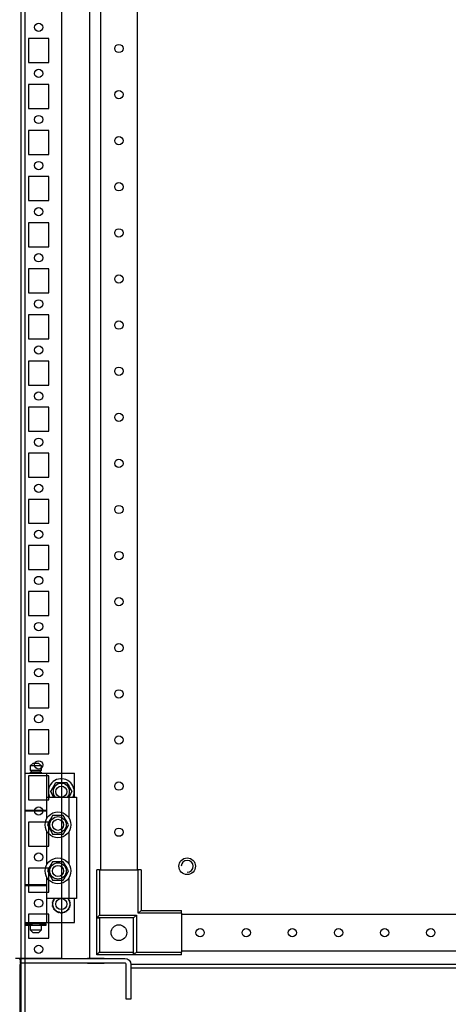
# Model space of a CAD drawing. Header units: inches. Extents: x 481 to 6166, y 980 to 4930.
# Tile 56 of 99: x 3900 to 4133, y 1632 to 2166. Entities that reach past the tile are written whole.
import ezdxf

# ---------------------------------------------------------------- set-up
doc = ezdxf.new("R2010")
doc.units = ezdxf.units.IN
doc.header["$MEASUREMENT"] = 0
doc.layers.add('HANDLE_ROTARY', color=7, linetype='Continuous')

# ---------------------------------------------------------------- blocks, each defined once
blk = doc.blocks.new('DOOR_FRONT')
for p, q in [((-397, -1962.53), (-397, -4.5)), ((-395, -4.5), (-395, -1962.53)), ((-354, -88), (-354, -1879)), ((-334, -1879), (-334, -88)), ((-390.5, -1821), (-392, -1822.5)), ((-386, -1822.5), (-392, -1822.5)), ((-392, -1822.5), (-392, -1825)), ((-386, -1825), (-392, -1825)), ((-392, -1826), (-386, -1826)), ((-392, -1826), (-392, -1826.5)), ((-386.5, -1825), (-391.5, -1825)), ((-391.5, -1825), (-391.5, -1826)), ((-386.5, -1826), (-391.5, -1826)), ((-390.5, -1821), (-387.5, -1821)), ((-386, -1822.5), (-387.5, -1821)), ((-386.5, -1826), (-386.5, -1825)), ((-386, -1825), (-386, -1822.5)), ((-386, -1826.5), (-386, -1826)), ((-395, -1826.5), (-383, -1826.5)), ((-395, -1826.5), (-395, -1846.5)), ((-386, -1826.5), (-368, -1826.5)), ((-383, -1846.5), (-383, -1826.5)), ((-380.97, -1836.5), (-378.09, -1831.5)), ((-378.79, -1832.72), (-378.09, -1831.5)), ((-378.09, -1831.5), (-377.31, -1831.5)), ((-378.09, -1831.5), (-372.31, -1831.5)), ((-377.31, -1831.5), (-376.53, -1831.5)), ((-376.53, -1831.5), (-375.83, -1831.5)), ((-375.83, -1831.5), (-375.14, -1831.5)), ((-375.14, -1831.5), (-373.72, -1831.5)), ((-373.72, -1831.5), (-372.31, -1831.5)), ((-372.31, -1831.5), (-371.92, -1832.17)), ((-372.31, -1831.5), (-369.43, -1836.5)), ((-368, -1839.5), (-368, -1826.5)), ((-380.97, -1836.5), (-380.58, -1835.83)), ((-380.27, -1837.72), (-380.97, -1836.5)), ((-379.24, -1839.5), (-380.97, -1836.5)), ((-380.58, -1835.83), (-380.19, -1835.15)), ((-380.19, -1835.15), (-379.85, -1834.55)), ((-379.85, -1834.55), (-379.5, -1833.95)), ((-379.5, -1833.95), (-378.79, -1832.72)), ((-371.92, -1832.17), (-371.53, -1832.85)), ((-371.53, -1832.85), (-371.19, -1833.45)), ((-371.19, -1833.45), (-370.84, -1834.05)), ((-369.43, -1836.5), (-371.16, -1839.5)), ((-370.84, -1834.05), (-370.13, -1835.28)), ((-370.13, -1835.28), (-369.43, -1836.5)), ((-369.43, -1836.5), (-369.82, -1837.17)), ((-383, -1850.89), (-383, -1839.5)), ((-383, -1839.5), (-371, -1839.5)), ((-379.56, -1838.95), (-380.27, -1837.72)), ((-379.24, -1839.5), (-379.56, -1838.95)), ((-370.9, -1839.05), (-371.16, -1839.5)), ((-371, -1850.89), (-371, -1839.5)), ((-371, -1839.5), (-367, -1839.5)), ((-370.55, -1838.45), (-370.9, -1839.05)), ((-370.21, -1837.85), (-370.55, -1838.45)), ((-369.82, -1837.17), (-370.21, -1837.85)), ((-367, -1839.5), (-367, -1894.5)), ((-395, -1846.5), (-383, -1846.5)), ((-395, -1847), (-383, -1847)), ((-395, -1847), (-395, -1887)), ((-392.5, -1846.5), (-392.5, -1847)), ((-386, -1847), (-386, -1846.5)), ((-386, -1846.5), (-383, -1846.5)), ((-386, -1847), (-383, -1847)), ((-383, -1850.89), (-383, -1847)), ((-381.36, -1852.05), (-382.07, -1853.28)), ((-381.6, -1852.46), (-381.92, -1853.01)), ((-381.28, -1851.91), (-381.6, -1852.46)), ((-381.01, -1851.45), (-381.36, -1852.05)), ((-380.95, -1851.35), (-381.28, -1851.91)), ((-380.67, -1850.85), (-381.01, -1851.45)), ((-380.63, -1850.79), (-380.95, -1851.35)), ((-380.28, -1850.17), (-380.67, -1850.85)), ((-380.26, -1850.14), (-380.63, -1850.79)), ((-379.89, -1849.5), (-380.28, -1850.17)), ((-379.89, -1849.5), (-380.26, -1850.14)), ((-378.48, -1849.5), (-379.89, -1849.5)), ((-379.03, -1849.5), (-379.89, -1849.5)), ((-378.17, -1849.5), (-379.03, -1849.5)), ((-377.06, -1849.5), (-378.48, -1849.5)), ((-377.53, -1849.5), (-378.17, -1849.5)), ((-376.89, -1849.5), (-377.53, -1849.5)), ((-376.37, -1849.5), (-377.06, -1849.5)), ((-376.25, -1849.5), (-376.89, -1849.5)), ((-375.67, -1849.5), (-376.37, -1849.5)), ((-375.6, -1849.5), (-376.25, -1849.5)), ((-374.89, -1849.5), (-375.67, -1849.5)), ((-374.86, -1849.5), (-375.6, -1849.5)), ((-374.11, -1849.5), (-374.89, -1849.5)), ((-374.11, -1849.5), (-374.86, -1849.5)), ((-373.41, -1850.72), (-374.11, -1849.5)), ((-373.69, -1850.24), (-374.11, -1849.5)), ((-373.26, -1850.99), (-373.69, -1850.24)), ((-372.7, -1851.95), (-373.41, -1850.72)), ((-372.94, -1851.54), (-373.26, -1850.99)), ((-372.62, -1852.09), (-372.94, -1851.54)), ((-372.35, -1852.55), (-372.7, -1851.95)), ((-372.29, -1852.65), (-372.62, -1852.09)), ((-372.01, -1853.15), (-372.35, -1852.55)), ((-371.97, -1853.21), (-372.29, -1852.65)), ((-383, -1875.89), (-383, -1858.11)), ((-382.07, -1853.28), (-382.77, -1854.5)), ((-382.35, -1853.76), (-382.77, -1854.5)), ((-382.77, -1854.5), (-382.38, -1855.17)), ((-382.77, -1854.5), (-382.4, -1855.14)), ((-382.4, -1855.14), (-382.03, -1855.79)), ((-382.38, -1855.17), (-381.99, -1855.85)), ((-381.92, -1853.01), (-382.35, -1853.76)), ((-382.03, -1855.79), (-381.71, -1856.35)), ((-381.99, -1855.85), (-381.65, -1856.45)), ((-381.71, -1856.35), (-381.38, -1856.91)), ((-381.65, -1856.45), (-381.3, -1857.05)), ((-381.38, -1856.91), (-381.06, -1857.46)), ((-381.3, -1857.05), (-380.59, -1858.28)), ((-381.06, -1857.46), (-380.74, -1858.01)), ((-380.74, -1858.01), (-380.31, -1858.76)), ((-373.74, -1858.86), (-373.37, -1858.21)), ((-373.72, -1858.83), (-373.33, -1858.15)), ((-373.37, -1858.21), (-373.05, -1857.65)), ((-373.33, -1858.15), (-372.99, -1857.55)), ((-373.05, -1857.65), (-372.72, -1857.09)), ((-372.99, -1857.55), (-372.64, -1856.95)), ((-372.72, -1857.09), (-372.4, -1856.54)), ((-372.64, -1856.95), (-371.93, -1855.72)), ((-372.4, -1856.54), (-372.08, -1855.99)), ((-372.08, -1855.99), (-371.65, -1855.24)), ((-371.62, -1853.83), (-372.01, -1853.15)), ((-371.6, -1853.86), (-371.97, -1853.21)), ((-371.93, -1855.72), (-371.23, -1854.5)), ((-371.65, -1855.24), (-371.23, -1854.5)), ((-371.23, -1854.5), (-371.62, -1853.83)), ((-371.23, -1854.5), (-371.6, -1853.86)), ((-371, -1875.89), (-371, -1858.11)), ((-380.59, -1858.28), (-379.89, -1859.5)), ((-380.31, -1858.76), (-379.89, -1859.5)), ((-379.89, -1859.5), (-379.11, -1859.5)), ((-379.89, -1859.5), (-379.14, -1859.5)), ((-379.14, -1859.5), (-378.4, -1859.5)), ((-379.11, -1859.5), (-378.33, -1859.5)), ((-378.4, -1859.5), (-377.75, -1859.5)), ((-378.33, -1859.5), (-377.63, -1859.5)), ((-377.75, -1859.5), (-377.11, -1859.5)), ((-377.63, -1859.5), (-376.94, -1859.5)), ((-377.11, -1859.5), (-376.47, -1859.5)), ((-376.94, -1859.5), (-375.52, -1859.5)), ((-376.47, -1859.5), (-375.83, -1859.5)), ((-375.83, -1859.5), (-374.97, -1859.5)), ((-375.52, -1859.5), (-374.11, -1859.5)), ((-374.97, -1859.5), (-374.11, -1859.5)), ((-374.11, -1859.5), (-373.72, -1858.83)), ((-374.11, -1859.5), (-373.74, -1858.86)), ((-382.07, -1878.28), (-382.77, -1879.5)), ((-382.35, -1878.76), (-382.77, -1879.5)), ((-382.77, -1879.5), (-382.38, -1880.17)), ((-382.77, -1879.5), (-382.4, -1880.14)), ((-381.92, -1878.01), (-382.35, -1878.76)), ((-381.36, -1877.05), (-382.07, -1878.28)), ((-381.6, -1877.46), (-381.92, -1878.01)), ((-381.28, -1876.91), (-381.6, -1877.46)), ((-381.01, -1876.45), (-381.36, -1877.05)), ((-380.95, -1876.35), (-381.28, -1876.91)), ((-380.67, -1875.85), (-381.01, -1876.45)), ((-380.63, -1875.79), (-380.95, -1876.35)), ((-380.28, -1875.17), (-380.67, -1875.85)), ((-380.26, -1875.14), (-380.63, -1875.79)), ((-379.89, -1874.5), (-380.28, -1875.17)), ((-379.89, -1874.5), (-380.26, -1875.14)), ((-378.48, -1874.5), (-379.89, -1874.5)), ((-379.03, -1874.5), (-379.89, -1874.5)), ((-378.17, -1874.5), (-379.03, -1874.5)), ((-377.06, -1874.5), (-378.48, -1874.5)), ((-377.53, -1874.5), (-378.17, -1874.5)), ((-376.37, -1874.5), (-377.06, -1874.5)), ((-376.25, -1874.5), (-376.89, -1874.5)), ((-375.67, -1874.5), (-376.37, -1874.5)), ((-375.6, -1874.5), (-376.25, -1874.5)), ((-374.89, -1874.5), (-375.67, -1874.5)), ((-374.86, -1874.5), (-375.6, -1874.5)), ((-374.11, -1874.5), (-374.89, -1874.5)), ((-374.11, -1874.5), (-374.86, -1874.5)), ((-373.41, -1875.72), (-374.11, -1874.5)), ((-373.69, -1875.24), (-374.11, -1874.5)), ((-373.26, -1875.99), (-373.69, -1875.24)), ((-372.7, -1876.95), (-373.41, -1875.72)), ((-372.94, -1876.54), (-373.26, -1875.99)), ((-372.62, -1877.09), (-372.94, -1876.54)), ((-372.35, -1877.55), (-372.7, -1876.95)), ((-372.29, -1877.65), (-372.62, -1877.09)), ((-372.01, -1878.15), (-372.35, -1877.55)), ((-371.97, -1878.21), (-372.29, -1877.65)), ((-371.62, -1878.83), (-372.01, -1878.15)), ((-371.6, -1878.86), (-371.97, -1878.21)), ((-371.93, -1880.72), (-371.23, -1879.5)), ((-371.65, -1880.24), (-371.23, -1879.5)), ((-371.23, -1879.5), (-371.62, -1878.83)), ((-371.23, -1879.5), (-371.6, -1878.86)), ((-354.5, -1879), (-356, -1879)), ((-356, -1905), (-356, -1879)), ((-354.5, -1879), (-333.5, -1879)), ((-354.5, -1879), (-354.5, -1903.5)), ((-332, -1879), (-333.5, -1879)), ((-333.5, -1902.5), (-333.5, -1879)), ((-332, -1879), (-332, -1901)), ((-383, -1887), (-383, -1883.11)), ((-383, -1894.5), (-383, -1883.11)), ((-382.4, -1880.14), (-382.03, -1880.79)), ((-382.38, -1880.17), (-381.99, -1880.85)), ((-382.03, -1880.79), (-381.71, -1881.35)), ((-381.99, -1880.85), (-381.65, -1881.45)), ((-381.71, -1881.35), (-381.38, -1881.91)), ((-381.65, -1881.45), (-381.3, -1882.05)), ((-381.38, -1881.91), (-381.06, -1882.46)), ((-381.3, -1882.05), (-380.59, -1883.28)), ((-381.06, -1882.46), (-380.74, -1883.01)), ((-380.74, -1883.01), (-380.31, -1883.76)), ((-380.59, -1883.28), (-379.89, -1884.5)), ((-380.31, -1883.76), (-379.89, -1884.5)), ((-379.89, -1884.5), (-379.11, -1884.5)), ((-379.89, -1884.5), (-379.14, -1884.5)), ((-379.14, -1884.5), (-378.4, -1884.5)), ((-379.11, -1884.5), (-378.33, -1884.5)), ((-378.4, -1884.5), (-377.75, -1884.5)), ((-378.33, -1884.5), (-377.63, -1884.5)), ((-377.75, -1884.5), (-377.11, -1884.5)), ((-377.63, -1884.5), (-376.94, -1884.5)), ((-377.11, -1884.5), (-376.47, -1884.5)), ((-376.94, -1884.5), (-375.52, -1884.5)), ((-376.47, -1884.5), (-375.83, -1884.5)), ((-375.83, -1884.5), (-374.97, -1884.5)), ((-375.52, -1884.5), (-374.11, -1884.5)), ((-374.97, -1884.5), (-374.11, -1884.5)), ((-374.11, -1884.5), (-373.72, -1883.83)), ((-374.11, -1884.5), (-373.74, -1883.86)), ((-373.74, -1883.86), (-373.37, -1883.21)), ((-373.72, -1883.83), (-373.33, -1883.15)), ((-373.37, -1883.21), (-373.05, -1882.65)), ((-373.33, -1883.15), (-372.99, -1882.55)), ((-373.05, -1882.65), (-372.72, -1882.09)), ((-372.99, -1882.55), (-372.64, -1881.95)), ((-372.72, -1882.09), (-372.4, -1881.54)), ((-372.64, -1881.95), (-371.93, -1880.72)), ((-372.4, -1881.54), (-372.08, -1880.99)), ((-372.08, -1880.99), (-371.65, -1880.24)), ((-371, -1894.5), (-371, -1883.11)), ((-383, -1887), (-395, -1887)), ((-395, -1887.5), (-383, -1887.5)), ((-395, -1887.5), (-395, -1907.5)), ((-392, -1887), (-392, -1887.5)), ((-383, -1887), (-386, -1887)), ((-386, -1887.5), (-386, -1887)), ((-383, -1907.5), (-383, -1887.5)), ((-371, -1894.5), (-383, -1894.5)), ((-379.77, -1895.47), (-379.54, -1895.4)), ((-379.67, -1895.65), (-379.77, -1895.47)), ((-379.54, -1895.4), (-379.3, -1895.34)), ((-379.3, -1895.34), (-379.18, -1895.31)), ((-379.25, -1894.56), (-379.01, -1894.55)), ((-379.19, -1894.76), (-379.25, -1894.56)), ((-379.14, -1894.96), (-379.19, -1894.76)), ((-379.18, -1895.31), (-379.05, -1895.28)), ((-379.1, -1895.12), (-379.14, -1894.96)), ((-379.05, -1895.28), (-379.1, -1895.12)), ((-379.01, -1894.55), (-378.77, -1894.54)), ((-378.77, -1894.54), (-378.64, -1894.53)), ((-378.64, -1894.53), (-378.51, -1894.52)), ((-378.51, -1894.52), (-378.51, -1894.5)), ((-371.89, -1894.5), (-371.89, -1894.52)), ((-371.89, -1894.52), (-371.73, -1894.53)), ((-371.73, -1894.53), (-371.57, -1894.54)), ((-371.57, -1894.54), (-371.36, -1894.55)), ((-371.36, -1894.55), (-371.15, -1894.56)), ((-371.31, -1895.15), (-371.35, -1895.28)), ((-371.35, -1895.28), (-371.19, -1895.32)), ((-371.28, -1895.02), (-371.31, -1895.15)), ((-371.22, -1894.79), (-371.28, -1895.02)), ((-371.15, -1894.56), (-371.22, -1894.79)), ((-371.19, -1895.32), (-371.03, -1895.36)), ((-371.03, -1895.36), (-370.83, -1895.41)), ((-367, -1894.5), (-371, -1894.5)), ((-370.83, -1895.41), (-370.63, -1895.47)), ((-370.63, -1895.47), (-370.74, -1895.68)), ((-368, -1907.5), (-368, -1894.5)), ((-380.2, -1897.5), (-380.01, -1897.35)), ((-380.04, -1897.63), (-380.2, -1897.5)), ((-380.09, -1896.46), (-379.88, -1896.35)), ((-379.96, -1896.62), (-380.09, -1896.46)), ((-380.09, -1898.54), (-379.94, -1898.35)), ((-379.91, -1898.63), (-380.09, -1898.54)), ((-379.88, -1897.76), (-380.04, -1897.63)), ((-380.01, -1897.35), (-379.83, -1897.2)), ((-379.83, -1896.78), (-379.96, -1896.62)), ((-379.94, -1898.35), (-379.79, -1898.17)), ((-379.72, -1898.73), (-379.91, -1898.63)), ((-379.88, -1896.35), (-379.66, -1896.24)), ((-379.75, -1897.86), (-379.88, -1897.76)), ((-379.73, -1896.91), (-379.83, -1896.78)), ((-379.83, -1897.2), (-379.73, -1897.12)), ((-379.79, -1898.17), (-379.71, -1898.07)), ((-379.77, -1899.53), (-379.66, -1899.32)), ((-379.57, -1899.59), (-379.77, -1899.53)), ((-379.63, -1897.97), (-379.75, -1897.86)), ((-379.63, -1897.03), (-379.73, -1896.91)), ((-379.73, -1897.12), (-379.63, -1897.03)), ((-379.58, -1898.8), (-379.72, -1898.73)), ((-379.71, -1898.07), (-379.63, -1897.97)), ((-379.58, -1895.84), (-379.67, -1895.65)), ((-379.66, -1896.24), (-379.55, -1896.18)), ((-379.66, -1899.32), (-379.55, -1899.11)), ((-379.51, -1895.98), (-379.58, -1895.84)), ((-379.43, -1898.88), (-379.58, -1898.8)), ((-379.37, -1899.64), (-379.57, -1899.59)), ((-379.55, -1896.18), (-379.43, -1896.12)), ((-379.55, -1899.11), (-379.49, -1898.99)), ((-379.43, -1896.12), (-379.51, -1895.98)), ((-379.49, -1898.99), (-379.43, -1898.88)), ((-379.21, -1899.68), (-379.37, -1899.64)), ((-379.25, -1900.44), (-379.18, -1900.21)), ((-379.04, -1900.45), (-379.25, -1900.44)), ((-379.05, -1899.73), (-379.21, -1899.68)), ((-379.18, -1900.21), (-379.12, -1899.98)), ((-379.12, -1899.98), (-379.09, -1899.85)), ((-379.09, -1899.85), (-379.05, -1899.73)), ((-378.83, -1900.46), (-379.04, -1900.45)), ((-378.67, -1900.47), (-378.83, -1900.46)), ((-378.51, -1900.48), (-378.67, -1900.47)), ((-378.53, -1900.98), (-378.52, -1900.74)), ((-378.52, -1900.74), (-378.51, -1900.61)), ((-378.51, -1900.61), (-378.51, -1900.48)), ((-371.76, -1900.47), (-371.89, -1900.48)), ((-371.89, -1900.48), (-371.88, -1900.64)), ((-371.88, -1900.64), (-371.88, -1900.8)), ((-371.88, -1900.8), (-371.87, -1901.01)), ((-371.63, -1900.46), (-371.76, -1900.47)), ((-371.39, -1900.45), (-371.63, -1900.46)), ((-371.15, -1900.44), (-371.39, -1900.45)), ((-371.22, -1899.69), (-371.35, -1899.73)), ((-371.35, -1899.73), (-371.3, -1899.88)), ((-371.3, -1899.88), (-371.26, -1900.04)), ((-371.26, -1900.04), (-371.21, -1900.24)), ((-371.1, -1899.66), (-371.22, -1899.69)), ((-371.21, -1900.24), (-371.15, -1900.44)), ((-370.86, -1899.6), (-371.1, -1899.66)), ((-370.91, -1896.01), (-370.97, -1896.12)), ((-370.97, -1896.12), (-370.82, -1896.2)), ((-370.85, -1898.82), (-370.97, -1898.88)), ((-370.97, -1898.88), (-370.89, -1899.02)), ((-370.85, -1895.89), (-370.91, -1896.01)), ((-370.89, -1899.02), (-370.82, -1899.16)), ((-370.63, -1899.53), (-370.86, -1899.6)), ((-370.74, -1895.68), (-370.85, -1895.89)), ((-370.74, -1898.76), (-370.85, -1898.82)), ((-370.82, -1896.2), (-370.68, -1896.27)), ((-370.82, -1899.16), (-370.73, -1899.35)), ((-370.69, -1896.93), (-370.77, -1897.03)), ((-370.77, -1897.03), (-370.65, -1897.14)), ((-370.67, -1897.88), (-370.77, -1897.97)), ((-370.77, -1897.97), (-370.67, -1898.09)), ((-370.52, -1898.65), (-370.74, -1898.76)), ((-370.73, -1899.35), (-370.63, -1899.53)), ((-370.61, -1896.83), (-370.69, -1896.93)), ((-370.68, -1896.27), (-370.49, -1896.37)), ((-370.57, -1897.8), (-370.67, -1897.88)), ((-370.67, -1898.09), (-370.57, -1898.22)), ((-370.65, -1897.14), (-370.52, -1897.24)), ((-370.46, -1896.65), (-370.61, -1896.83)), ((-370.39, -1897.65), (-370.57, -1897.8)), ((-370.57, -1898.22), (-370.44, -1898.38)), ((-370.52, -1897.24), (-370.36, -1897.37)), ((-370.31, -1898.54), (-370.52, -1898.65)), ((-370.49, -1896.37), (-370.31, -1896.46)), ((-370.31, -1896.46), (-370.46, -1896.65)), ((-370.44, -1898.38), (-370.31, -1898.54)), ((-370.2, -1897.5), (-370.39, -1897.65)), ((-370.36, -1897.37), (-370.2, -1897.5)), ((-378.55, -1901.22), (-378.53, -1900.98)), ((-378.34, -1901.18), (-378.55, -1901.22)), ((-378.14, -1901.15), (-378.34, -1901.18)), ((-377.98, -1901.13), (-378.14, -1901.15)), ((-377.82, -1901.1), (-377.98, -1901.13)), ((-377.8, -1901.23), (-377.82, -1901.1)), ((-377.78, -1901.36), (-377.8, -1901.23)), ((-377.74, -1901.59), (-377.78, -1901.36)), ((-377.7, -1901.83), (-377.74, -1901.59)), ((-377.51, -1901.76), (-377.7, -1901.83)), ((-377.31, -1901.68), (-377.51, -1901.76)), ((-377.16, -1901.62), (-377.31, -1901.68)), ((-377.01, -1901.57), (-377.16, -1901.62)), ((-376.96, -1901.69), (-377.01, -1901.57)), ((-376.92, -1901.81), (-376.96, -1901.69)), ((-376.83, -1902.03), (-376.92, -1901.81)), ((-376.75, -1902.26), (-376.83, -1902.03)), ((-376.57, -1902.14), (-376.75, -1902.26)), ((-376.4, -1902.03), (-376.57, -1902.14)), ((-376.26, -1901.94), (-376.4, -1902.03)), ((-376.13, -1901.85), (-376.26, -1901.94)), ((-376.05, -1901.96), (-376.13, -1901.85)), ((-375.98, -1902.07), (-376.05, -1901.96)), ((-375.85, -1902.27), (-375.98, -1902.07)), ((-375.72, -1902.47), (-375.85, -1902.27)), ((-375.58, -1902.33), (-375.72, -1902.47)), ((-375.43, -1902.18), (-375.58, -1902.33)), ((-375.32, -1902.07), (-375.43, -1902.18)), ((-375.2, -1901.95), (-375.32, -1902.07)), ((-375.11, -1902.04), (-375.2, -1901.95)), ((-375.02, -1902.13), (-375.11, -1902.04)), ((-374.85, -1902.3), (-375.02, -1902.13)), ((-374.68, -1902.47), (-374.85, -1902.3)), ((-374.57, -1902.3), (-374.68, -1902.47)), ((-374.45, -1902.13), (-374.57, -1902.3)), ((-374.36, -1901.99), (-374.45, -1902.13)), ((-374.27, -1901.85), (-374.36, -1901.99)), ((-374.17, -1901.92), (-374.27, -1901.85)), ((-374.06, -1901.99), (-374.17, -1901.92)), ((-373.86, -1902.13), (-374.06, -1901.99)), ((-373.65, -1902.26), (-373.86, -1902.13)), ((-373.58, -1902.06), (-373.65, -1902.26)), ((-373.51, -1901.87), (-373.58, -1902.06)), ((-373.45, -1901.72), (-373.51, -1901.87)), ((-373.39, -1901.57), (-373.45, -1901.72)), ((-373.27, -1901.61), (-373.39, -1901.57)), ((-373.15, -1901.66), (-373.27, -1901.61)), ((-372.92, -1901.74), (-373.15, -1901.66)), ((-372.7, -1901.83), (-372.92, -1901.74)), ((-372.67, -1901.63), (-372.7, -1901.83)), ((-372.64, -1901.42), (-372.67, -1901.63)), ((-372.61, -1901.26), (-372.64, -1901.42)), ((-372.58, -1901.1), (-372.61, -1901.26)), ((-372.46, -1901.12), (-372.58, -1901.1)), ((-372.33, -1901.14), (-372.46, -1901.12)), ((-372.09, -1901.18), (-372.33, -1901.14)), ((-371.85, -1901.22), (-372.09, -1901.18)), ((-371.87, -1901.01), (-371.85, -1901.22)), ((-354.5, -1903.5), (-356, -1905)), ((-336, -1905), (-356, -1905)), ((-356, -1925), (-356, -1905)), ((-356, -1905), (-354.5, -1905)), ((-354.5, -1903.5), (-334.5, -1903.5)), ((-354.5, -1905), (-354.5, -1923.5)), ((-336, -1905), (-354.5, -1905)), ((-334.5, -1903.5), (-336, -1905)), ((-336, -1925), (-336, -1905)), ((-336, -1923.5), (-336, -1905)), ((-334.5, -1903.5), (-334.5, -1923.5)), ((-333.5, -1902.5), (-332, -1901)), ((-310, -1902.5), (-333.5, -1902.5)), ((-332, -1901), (-310, -1901)), ((-310, -1902.5), (-310, -1901)), ((-310, -1902.5), (-310, -1923.5)), ((-310, -1903), (310, -1903)), ((-395, -1907.5), (-383, -1907.5)), ((-394.5, -1908.15), (-392.03, -1908.15)), ((-394.5, -1908.15), (-394.5, -1908.85)), ((-394.5, -1908.85), (-392.03, -1908.85)), ((-392.5, -1907.5), (-392.5, -1908.15)), ((-392.03, -1908.85), (-392.03, -1908.15)), ((-392.03, -1908.15), (-391.25, -1908.15)), ((-391.25, -1908.85), (-392.03, -1908.85)), ((-392, -1907.5), (-392, -1908)), ((-386, -1908), (-392, -1908)), ((-392, -1909), (-386, -1909)), ((-392, -1909), (-392, -1911.5)), ((-392, -1911.5), (-390.5, -1913)), ((-392, -1911.5), (-386, -1911.5)), ((-386.5, -1908), (-391.5, -1908)), ((-391.5, -1908), (-391.5, -1908.15)), ((-391.5, -1908.85), (-391.5, -1909)), ((-386.5, -1909), (-391.5, -1909)), ((-391.25, -1908.15), (-391.25, -1908.85)), ((-387.5, -1913), (-386, -1911.5)), ((-386.75, -1908.85), (-386.75, -1908.15)), ((-386.75, -1908.15), (-385.98, -1908.15)), ((-385.98, -1908.85), (-386.75, -1908.85)), ((-386.5, -1908.15), (-386.5, -1908)), ((-386.5, -1909), (-386.5, -1908.85)), ((-386, -1908), (-386, -1907.5)), ((-386, -1907.5), (-368, -1907.5)), ((-386, -1911.5), (-386, -1909)), ((-385.98, -1908.15), (-383.5, -1908.15)), ((-385.98, -1908.15), (-385.98, -1908.85)), ((-385.98, -1908.85), (-383.5, -1908.85)), ((-383.5, -1908.85), (-383.5, -1908.15)), ((-387.5, -1913), (-390.5, -1913)), ((-355.98, -1924.98), (-356, -1925)), ((-336, -1925), (-356, -1925)), ((-355.91, -1924.91), (-355.98, -1924.98)), ((-355.79, -1924.79), (-355.91, -1924.91)), ((-355.63, -1924.63), (-355.79, -1924.79)), ((-355.38, -1924.38), (-355.63, -1924.63)), ((-355.1, -1924.1), (-355.38, -1924.38)), ((-354.8, -1923.8), (-355.1, -1924.1)), ((-354.5, -1923.5), (-354.8, -1923.8)), ((-354.5, -1923.5), (-336, -1923.5)), ((-334.5, -1923.5), (-336, -1925)), ((-336, -1923.5), (-336, -1925)), ((-310, -1925), (-336, -1925)), ((-334.5, -1923.5), (-310, -1923.5)), ((310, -1923), (-310, -1923)), ((-310, -1925), (-310, -1923.5))]:
    blk.add_line(p, q)
for centre, radius in [((-344, -1433.5), 2.25), ((-344, -1458.5), 2.25), ((-344, -1483.5), 2.25), ((-344, -1508.5), 2.25), ((-344, -1533.5), 2.25), ((-344, -1558.5), 2.25), ((-344, -1583.5), 2.25), ((-344, -1608.5), 2.25), ((-344, -1633.5), 2.25), ((-344, -1658.5), 2.25), ((-344, -1683.5), 2.25), ((-344, -1708.5), 2.25), ((-344, -1733.5), 2.25), ((-344, -1758.5), 2.25), ((-344, -1783.5), 2.25), ((-344, -1808.5), 2.25), ((-344, -1833.5), 2.25), ((-375.2, -1836.5), 3), ((-377, -1854.5), 7), ((-377, -1854.5), 4.45), ((-377, -1854.5), 3), ((-344, -1858.5), 2.25), ((-377, -1879.5), 7), ((-307, -1877), 4.5), ((-377, -1879.5), 4.45), ((-377, -1879.5), 3), ((-375.2, -1897.5), 3), ((-344, -1913), 4.25), ((-300, -1913), 2.25), ((-275, -1913), 2.25), ((-250, -1913), 2.25), ((-225, -1913), 2.25), ((-200, -1913), 2.25), ((-175, -1913), 2.25)]:
    blk.add_circle(centre, radius)
for centre, radius, start, end in [((-375.2, -1836.5), 7, 334.6231, 180), ((-375.2, -1836.5), 7, 180, 205.3769), ((-375.2, -1836.5), 4.45, 317.6113, 222.3887), ((-307, -1877), 3.23, 0, 180), ((-307, -1877), 3.23, 270, 180), ((-307, -1877), 3.23, 270, 360)]:
    blk.add_arc(centre, radius, start, end)
blk = doc.blocks.new('ENCL_FRONT')
for p, q in [((-375, 171.5), (-375, 2066.5)), ((-360, 2061.57), (-360, 171.5)), ((-382, 670.5), (-393, 670.5)), ((-393, 670.5), (-393, 657.5)), ((-382, 657.5), (-382, 670.5)), ((-393, 657.5), (-382, 657.5)), ((-382, 645.5), (-393, 645.5)), ((-393, 645.5), (-393, 632.5)), ((-382, 632.5), (-382, 645.5)), ((-393, 632.5), (-382, 632.5)), ((-382, 620.5), (-393, 620.5)), ((-393, 620.5), (-393, 607.5)), ((-382, 607.5), (-382, 620.5)), ((-393, 607.5), (-382, 607.5)), ((-382, 595.5), (-393, 595.5)), ((-393, 595.5), (-393, 582.5)), ((-382, 582.5), (-382, 595.5)), ((-393, 582.5), (-382, 582.5)), ((-382, 570.5), (-393, 570.5)), ((-393, 570.5), (-393, 557.5)), ((-382, 557.5), (-382, 570.5)), ((-393, 557.5), (-382, 557.5)), ((-382, 545.5), (-393, 545.5)), ((-393, 545.5), (-393, 532.5)), ((-382, 532.5), (-382, 545.5)), ((-393, 532.5), (-382, 532.5)), ((-382, 520.5), (-393, 520.5)), ((-393, 520.5), (-393, 507.5)), ((-382, 507.5), (-382, 520.5)), ((-393, 507.5), (-382, 507.5)), ((-382, 495.5), (-393, 495.5)), ((-393, 495.5), (-393, 482.5)), ((-382, 482.5), (-382, 495.5)), ((-393, 482.5), (-382, 482.5)), ((-382, 470.5), (-393, 470.5)), ((-393, 470.5), (-393, 457.5)), ((-382, 457.5), (-382, 470.5)), ((-393, 457.5), (-382, 457.5)), ((-382, 445.5), (-393, 445.5)), ((-393, 445.5), (-393, 432.5)), ((-382, 432.5), (-382, 445.5)), ((-393, 432.5), (-382, 432.5)), ((-382, 420.5), (-393, 420.5)), ((-393, 420.5), (-393, 407.5)), ((-382, 407.5), (-382, 420.5)), ((-393, 407.5), (-382, 407.5)), ((-382, 395.5), (-393, 395.5)), ((-393, 395.5), (-393, 382.5)), ((-382, 382.5), (-382, 395.5)), ((-393, 382.5), (-382, 382.5)), ((-382, 370.5), (-393, 370.5)), ((-393, 370.5), (-393, 357.5)), ((-382, 357.5), (-382, 370.5)), ((-393, 357.5), (-382, 357.5)), ((-382, 345.5), (-393, 345.5)), ((-393, 345.5), (-393, 332.5)), ((-382, 332.5), (-382, 345.5)), ((-393, 332.5), (-382, 332.5)), ((-382, 320.5), (-393, 320.5)), ((-393, 320.5), (-393, 307.5)), ((-382, 307.5), (-382, 320.5)), ((-393, 307.5), (-382, 307.5)), ((-382, 295.5), (-393, 295.5)), ((-393, 295.5), (-393, 282.5)), ((-382, 282.5), (-382, 295.5)), ((-393, 282.5), (-382, 282.5)), ((-382, 270.5), (-393, 270.5)), ((-393, 270.5), (-393, 257.5)), ((-382, 257.5), (-382, 270.5)), ((-393, 257.5), (-382, 257.5)), ((-382, 245.5), (-393, 245.5)), ((-393, 245.5), (-393, 232.5)), ((-382, 232.5), (-382, 245.5)), ((-393, 232.5), (-382, 232.5)), ((-382, 220.5), (-393, 220.5)), ((-393, 220.5), (-393, 207.5)), ((-382, 207.5), (-382, 220.5)), ((-393, 207.5), (-382, 207.5)), ((-393, 195.5), (-393, 182.5)), ((-382, 195.5), (-393, 195.5)), ((-382, 182.5), (-382, 195.5)), ((-393, 182.5), (-382, 182.5)), ((-375, 171.5), (-400, 171.5)), ((-397.96, 171.25), (-397.5, 171.34)), ((-397.53, 171.5), (-397.5, 171.5)), ((-397.5, 171.5), (-396.7, 171.5)), ((-397.5, 171.5), (-396.7, 171.5)), ((-397.5, 171.5), (-397.5, 169)), ((-396.7, 171.5), (-382.92, 171.5)), ((-382, 171.5), (-393, 171.5)), ((-385.25, 171.5), (-389.75, 171.5)), ((-382.92, 171.5), (-358.5, 171.5)), ((-352, 171.5), (-361, 171.5)), ((-358.5, 171.5), (-340.8, 171.5)), ((-340.8, 171.5), (-339.54, 171.25)), ((-339.54, 171.25), (-338.47, 170.53)), ((-358.5, 169), (-397.5, 169)), ((-397.44, 168.51), (-397.5, 168.2)), ((-397.5, 167.83), (-397.5, 168.2)), ((-397.5, 104.8), (-397.47, 167.83)), ((-397.49, 167.83), (-397.5, 167.83)), ((-397.47, 167.83), (-397.49, 167.83)), ((-397.27, 168.77), (-397.44, 168.51)), ((-397.01, 168.94), (-397.27, 168.77)), ((-396.7, 169), (-397.01, 168.94)), ((-361, 169), (-352, 169)), ((-340.8, 169), (-358.5, 169)), ((-340.49, 168.94), (-340.8, 169)), ((-340.23, 168.77), (-340.49, 168.94)), ((-340.06, 168.51), (-340.23, 168.77)), ((-340, 168.2), (-340.06, 168.51)), ((-340, 153.1), (-340, 168.2)), ((-338.47, 170.53), (-337.75, 169.46)), ((-337.75, 169.46), (-337.5, 168.2)), ((-337.5, 168.43), (337.5, 168.43)), ((-337.5, 168.2), (-337.5, 153.1)), ((-337.5, 166.43), (337.5, 166.43)), ((-340, 149.5), (-340, 153.1)), ((-337.5, 153.1), (-337.5, 149.5)), ((-337.5, 149.5), (-340, 149.5))]:
    blk.add_line(p, q)
for centre in [(-387.5, 676.5), (-387.5, 651.5), (-387.5, 626.5), (-387.5, 601.5), (-387.5, 576.5), (-387.5, 551.5), (-387.5, 526.5), (-387.5, 501.5), (-387.5, 476.5), (-387.5, 451.5), (-387.5, 426.5), (-387.5, 401.5), (-387.5, 376.5), (-387.5, 351.5), (-387.5, 326.5), (-387.5, 301.5), (-387.5, 276.5), (-387.5, 251.5), (-387.5, 226.5), (-387.5, 201.5), (-387.5, 176.5)]:
    blk.add_circle(centre, 2.25)

msp = doc.modelspace()

# ---------------------------------------------------------------- block references
msp.add_blockref('ENCL_FRONT', (4298.192, 1485.47))
at = {"layer": 'HANDLE_ROTARY'}
msp.add_blockref('DOOR_FRONT', (4298.192, 3583.97), dxfattribs=at)

doc.saveas('drawing.dxf')
